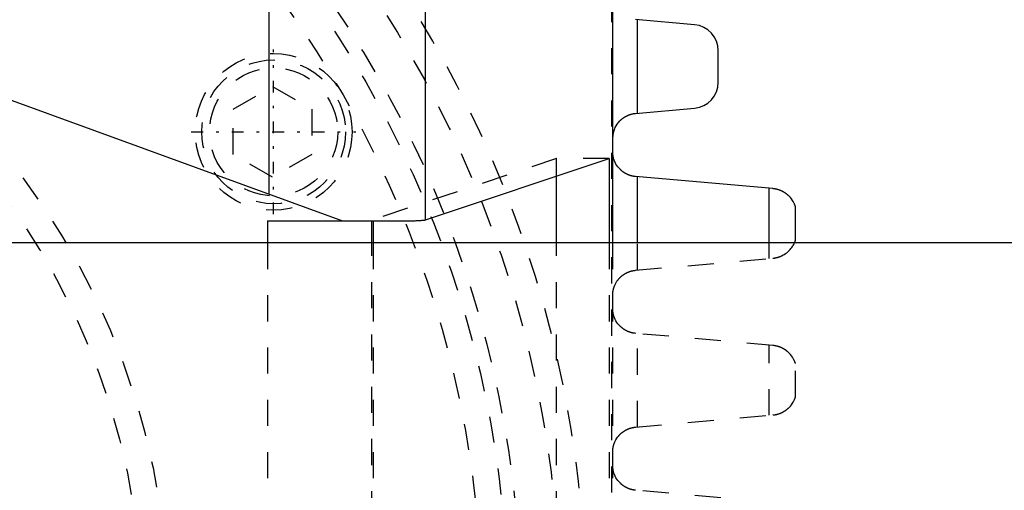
# Model space of a CAD drawing. Extents: x -392 to 140, y -100 to 100.
# Tile 8 of 11: x -198 to -160, y 5 to 23. Entities that reach past the tile are written whole.
import ezdxf

# ---------------------------------------------------------------- set-up
doc = ezdxf.new("R2010")
doc.units = 0
doc.linetypes.add('CENTER', pattern=[1.5, 0.45, -0.5, 0.05, -0.5])
doc.linetypes.add('DASHED', pattern=[2, 1, -1])
for name, color, linetype in [('AM_0', 7, 'CONTINUOUS'), ('AM_3', 7, 'DASHED'), ('AM_7', 7, 'CENTER')]:
    doc.layers.add(name, color=color, linetype=linetype)

msp = doc.modelspace()

# ---------------------------------------------------------------- linework, layer by layer
at = {"layer": 'AM_0', "color": 7, "linetype": 'CONTINUOUS'}
for p, q in [((-236.686, 33.793), (-185.329, 15.1)), ((-188.136, 33.653), (-188.136, 16.122)), ((-182.144, 15.133), (-182.144, 32)), ((-175, 27), (-175, 14.25)), ((-171.863, 22.596), (-174.113, 22.794)), ((-174.035, 19.213), (-174.035, 22.787)), ((-170.95, 20.4), (-170.95, 21.6)), ((-174.113, 19.206), (-171.863, 19.404)), ((-174.98, 17.608), (-174.98, 18.26)), ((-182.144, 15.133), (-175.123, 17.475)), ((-175.123, 17.475), (-175.123, 14.25)), ((-177.139, 14.25), (-177.139, 16.803)), ((-168.862, 16.326), (-174.114, 16.79)), ((-174.035, 14.25), (-174.035, 16.783)), ((-169, 14.25), (-169, 16.338)), ((-168, 14.351), (-168, 15.642)), ((-188.197, 15.1), (-182.559, 15.1)), ((-188.197, 15.1), (-188.197, 14.25)), ((-184.203, 14.25), (-184.203, 15.1)), ((-184.144, 15.1), (-184.144, 14.25)), ((-92.45, 14.25), (-220, 14.25))]:
    msp.add_line(p, q, dxfattribs=at)
for points in [[(-174.98, 18.26, 0), (-174.98, 18.267, 0), (-174.98, 18.281, 0), (-174.979, 18.295, 0), (-174.979, 18.302, 0), (-174.979, 18.309, 0), (-174.978, 18.323, 0), (-174.977, 18.336, 0), (-174.976, 18.349, 0), (-174.974, 18.362, 0), (-174.973, 18.375, 0), (-174.972, 18.381, 0), (-174.971, 18.387, 0), (-174.97, 18.4, 0), (-174.968, 18.412, 0), (-174.966, 18.425, 0), (-174.963, 18.437, 0), (-174.961, 18.449, 0), (-174.96, 18.455, 0), (-174.959, 18.461, 0), (-174.956, 18.473, 0), (-174.953, 18.484, 0), (-174.952, 18.49, 0), (-174.95, 18.496, 0), (-174.947, 18.508, 0), (-174.944, 18.519, 0), (-174.942, 18.525, 0), (-174.941, 18.531, 0), (-174.937, 18.542, 0), (-174.933, 18.554, 0), (-174.93, 18.565, 0), (-174.926, 18.576, 0), (-174.922, 18.588, 0), (-174.92, 18.593, 0), (-174.917, 18.599, 0), (-174.913, 18.61, 0), (-174.909, 18.621, 0), (-174.892, 18.66, 0), (-174.859, 18.725, 0), (-174.82, 18.787, 0), (-174.777, 18.847, 0), (-174.754, 18.875, 0), (-174.73, 18.903, 0), (-174.7, 18.934, 0), (-174.691, 18.942, 0), (-174.682, 18.951, 0), (-174.677, 18.955, 0), (-174.673, 18.96, 0), (-174.663, 18.968, 0), (-174.654, 18.976, 0), (-174.644, 18.985, 0), (-174.634, 18.993, 0), (-174.624, 19.001, 0), (-174.619, 19.005, 0), (-174.614, 19.009, 0), (-174.603, 19.018, 0), (-174.593, 19.025, 0), (-174.582, 19.033, 0), (-174.571, 19.041, 0), (-174.56, 19.049, 0), (-174.554, 19.052, 0), (-174.548, 19.056, 0), (-174.537, 19.063, 0), (-174.525, 19.071, 0), (-174.513, 19.078, 0), (-174.501, 19.085, 0), (-174.489, 19.092, 0), (-174.483, 19.095, 0), (-174.477, 19.098, 0), (-174.465, 19.105, 0), (-174.452, 19.111, 0), (-174.44, 19.117, 0), (-174.427, 19.123, 0), (-174.414, 19.129, 0), (-174.407, 19.132, 0), (-174.401, 19.135, 0), (-174.388, 19.14, 0), (-174.374, 19.145, 0), (-174.368, 19.148, 0), (-174.361, 19.151, 0), (-174.347, 19.155, 0), (-174.334, 19.16, 0), (-174.327, 19.162, 0), (-174.32, 19.165, 0), (-174.306, 19.169, 0), (-174.292, 19.173, 0), (-174.278, 19.177, 0), (-174.264, 19.181, 0), (-174.25, 19.184, 0), (-174.243, 19.186, 0), (-174.236, 19.187, 0), (-174.222, 19.19, 0), (-174.207, 19.193, 0), (-174.193, 19.196, 0), (-174.178, 19.198, 0), (-174.164, 19.201, 0), (-174.157, 19.202, 0), (-174.149, 19.202, 0), (-174.135, 19.204, 0), (-174.12, 19.206, 0), (-174.113, 19.206, 0)], [(-174.114, 16.79, 0), (-174.121, 16.79, 0), (-174.135, 16.792, 0), (-174.148, 16.793, 0), (-174.155, 16.794, 0), (-174.161, 16.795, 0), (-174.175, 16.797, 0), (-174.188, 16.799, 0), (-174.201, 16.801, 0), (-174.215, 16.804, 0), (-174.228, 16.807, 0), (-174.234, 16.808, 0), (-174.241, 16.809, 0), (-174.254, 16.813, 0), (-174.267, 16.816, 0), (-174.28, 16.819, 0), (-174.293, 16.823, 0), (-174.306, 16.827, 0), (-174.312, 16.828, 0), (-174.319, 16.83, 0), (-174.331, 16.835, 0), (-174.344, 16.839, 0), (-174.35, 16.841, 0), (-174.357, 16.843, 0), (-174.369, 16.848, 0), (-174.381, 16.853, 0), (-174.387, 16.855, 0), (-174.394, 16.858, 0), (-174.406, 16.863, 0), (-174.418, 16.868, 0), (-174.43, 16.873, 0), (-174.442, 16.879, 0), (-174.453, 16.884, 0), (-174.459, 16.887, 0), (-174.465, 16.89, 0), (-174.476, 16.896, 0), (-174.488, 16.902, 0), (-174.499, 16.908, 0), (-174.51, 16.915, 0), (-174.521, 16.921, 0), (-174.526, 16.924, 0), (-174.532, 16.928, 0), (-174.543, 16.934, 0), (-174.553, 16.941, 0), (-174.564, 16.948, 0), (-174.574, 16.955, 0), (-174.584, 16.962, 0), (-174.589, 16.966, 0), (-174.594, 16.969, 0), (-174.604, 16.976, 0), (-174.614, 16.984, 0), (-174.623, 16.991, 0), (-174.633, 16.999, 0), (-174.642, 17.006, 0), (-174.647, 17.01, 0), (-174.651, 17.014, 0), (-174.66, 17.022, 0), (-174.669, 17.029, 0), (-174.698, 17.057, 0), (-174.722, 17.081, 0), (-174.745, 17.106, 0), (-174.788, 17.158, 0), (-174.828, 17.212, 0), (-174.863, 17.269, 0), (-174.894, 17.327, 0), (-174.92, 17.387, 0), (-174.932, 17.418, 0), (-174.943, 17.448, 0), (-174.954, 17.484, 0), (-174.957, 17.495, 0), (-174.959, 17.505, 0), (-174.961, 17.511, 0), (-174.962, 17.516, 0), (-174.965, 17.526, 0), (-174.967, 17.537, 0), (-174.969, 17.548, 0), (-174.971, 17.558, 0), (-174.974, 17.569, 0), (-174.975, 17.575, 0), (-174.976, 17.58, 0), (-174.977, 17.591, 0), (-174.979, 17.602, 0), (-174.98, 17.608, 0)], [(-168, 15.642, 0), (-168, 15.642, 0), (-168, 15.643, 0), (-168.001, 15.644, 0), (-168.001, 15.645, 0), (-168.001, 15.646, 0), (-168.002, 15.649, 0), (-168.003, 15.651, 0), (-168.004, 15.655, 0), (-168.005, 15.658, 0), (-168.007, 15.663, 0), (-168.008, 15.665, 0), (-168.009, 15.667, 0), (-168.01, 15.672, 0), (-168.012, 15.677, 0), (-168.014, 15.682, 0), (-168.016, 15.688, 0), (-168.018, 15.694, 0), (-168.02, 15.697, 0), (-168.021, 15.7, 0), (-168.023, 15.706, 0), (-168.026, 15.712, 0), (-168.027, 15.716, 0), (-168.029, 15.719, 0), (-168.032, 15.726, 0), (-168.035, 15.733, 0), (-168.036, 15.736, 0), (-168.038, 15.74, 0), (-168.041, 15.747, 0), (-168.045, 15.754, 0), (-168.057, 15.781, 0), (-168.083, 15.829, 0), (-168.115, 15.879, 0), (-168.151, 15.931, 0), (-168.192, 15.983, 0), (-168.215, 16.008, 0), (-168.239, 16.033, 0), (-168.269, 16.062, 0), (-168.278, 16.07, 0), (-168.287, 16.078, 0), (-168.291, 16.082, 0), (-168.296, 16.086, 0), (-168.305, 16.094, 0), (-168.314, 16.102, 0), (-168.324, 16.11, 0), (-168.334, 16.117, 0), (-168.344, 16.125, 0), (-168.348, 16.129, 0), (-168.354, 16.133, 0), (-168.364, 16.14, 0), (-168.374, 16.147, 0), (-168.384, 16.155, 0), (-168.395, 16.162, 0), (-168.406, 16.169, 0), (-168.411, 16.172, 0), (-168.417, 16.176, 0), (-168.428, 16.183, 0), (-168.439, 16.189, 0), (-168.45, 16.196, 0), (-168.462, 16.203, 0), (-168.473, 16.209, 0), (-168.479, 16.212, 0), (-168.485, 16.216, 0), (-168.498, 16.222, 0), (-168.51, 16.228, 0), (-168.523, 16.234, 0), (-168.535, 16.24, 0), (-168.548, 16.246, 0), (-168.555, 16.249, 0), (-168.562, 16.251, 0), (-168.575, 16.257, 0), (-168.588, 16.262, 0), (-168.595, 16.265, 0), (-168.602, 16.268, 0), (-168.616, 16.273, 0), (-168.63, 16.277, 0), (-168.637, 16.28, 0), (-168.644, 16.282, 0), (-168.659, 16.287, 0), (-168.673, 16.291, 0), (-168.688, 16.295, 0), (-168.702, 16.299, 0), (-168.717, 16.302, 0), (-168.724, 16.304, 0), (-168.732, 16.306, 0), (-168.747, 16.309, 0), (-168.762, 16.312, 0), (-168.777, 16.315, 0), (-168.793, 16.318, 0), (-168.808, 16.32, 0), (-168.816, 16.321, 0), (-168.823, 16.322, 0), (-168.839, 16.324, 0), (-168.854, 16.325, 0), (-168.862, 16.326, 0)], [(-182.559, 15.1, 0), (-182.539, 15.101, 0), (-182.501, 15.103, 0), (-182.464, 15.105, 0), (-182.447, 15.105, 0), (-182.43, 15.106, 0), (-182.397, 15.108, 0), (-182.367, 15.11, 0), (-182.338, 15.112, 0), (-182.311, 15.114, 0), (-182.286, 15.116, 0), (-182.274, 15.117, 0), (-182.263, 15.117, 0), (-182.241, 15.119, 0), (-182.222, 15.121, 0), (-182.205, 15.123, 0), (-182.189, 15.125, 0), (-182.176, 15.127, 0), (-182.17, 15.128, 0), (-182.164, 15.129, 0), (-182.155, 15.131, 0), (-182.147, 15.133, 0), (-182.144, 15.133, 0)], [(-168.039, 14.251, 0), (-168.037, 14.255, 0), (-168.033, 14.264, 0), (-168.03, 14.272, 0), (-168.028, 14.276, 0), (-168.026, 14.28, 0), (-168.023, 14.288, 0), (-168.02, 14.295, 0), (-168.017, 14.303, 0), (-168.015, 14.309, 0), (-168.012, 14.316, 0), (-168.011, 14.319, 0), (-168.01, 14.322, 0), (-168.008, 14.328, 0), (-168.006, 14.333, 0), (-168.004, 14.338, 0), (-168.003, 14.342, 0), (-168.002, 14.345, 0), (-168.001, 14.347, 0), (-168.001, 14.348, 0), (-168, 14.35, 0), (-168, 14.351, 0), (-168, 14.351, 0)]]:
    msp.add_polyline3d(points, dxfattribs=at)
for centre, start, end in [((-171.95, 21.6), 0, 84.9855), ((-171.95, 20.4), 275.0145, 0)]:
    msp.add_arc(centre, 1, start, end, dxfattribs=at)
at = {"layer": 'AM_3', "color": 6, "linetype": 'DASHED'}
for p, q in [((-175.035, 23.7), (-175.035, -23.7)), ((-175.035, 23.7), (-175.035, -23.7)), ((-189.5, 19.366), (-188, 20.232)), ((-188, 20.232), (-186.5, 19.366)), ((-189.5, 17.634), (-189.5, 19.366)), ((-186.5, 19.366), (-186.5, 17.634)), ((-188, 16.768), (-189.5, 17.634)), ((-186.5, 17.634), (-188, 16.768)), ((-177.139, 17.475), (-184.26, 15.1)), ((-177.139, 16.803), (-177.139, 17.475)), ((-175.123, 17.475), (-177.139, 17.475)), ((-188.197, 14.25), (-188.197, -14.25)), ((-184.203, -14.25), (-184.203, 14.25)), ((-184.144, 14.25), (-184.144, -14.25)), ((-177.139, -14.25), (-177.139, 14.25)), ((-175.123, 14.25), (-175.123, -14.25)), ((-175, 14.25), (-175, -14.25)), ((-174.035, 13.21), (-174.035, 14.25)), ((-169, 13.655), (-169, 14.25)), ((-174.114, 13.203), (-168.862, 13.667)), ((-174.98, 11.608), (-174.98, 12.109)), ((-168.862, 10.326), (-174.114, 10.79)), ((-174.035, 7.21), (-174.035, 10.783)), ((-169, 7.655), (-169, 10.338)), ((-168, 8.351), (-168, 9.642)), ((-174.114, 7.203), (-168.862, 7.667)), ((-174.98, 5.608), (-174.98, 6.109)), ((-168.862, 4.326), (-174.114, 4.79))]:
    msp.add_line(p, q, dxfattribs=at)
for points in [[(-168.862, 13.667, 0), (-168.856, 13.667, 0), (-168.843, 13.669, 0), (-168.831, 13.67, 0), (-168.825, 13.671, 0), (-168.819, 13.672, 0), (-168.807, 13.673, 0), (-168.794, 13.675, 0), (-168.782, 13.677, 0), (-168.77, 13.679, 0), (-168.758, 13.682, 0), (-168.752, 13.683, 0), (-168.746, 13.684, 0), (-168.734, 13.687, 0), (-168.722, 13.689, 0), (-168.71, 13.692, 0), (-168.698, 13.695, 0), (-168.687, 13.698, 0), (-168.681, 13.7, 0), (-168.675, 13.702, 0), (-168.663, 13.705, 0), (-168.652, 13.708, 0), (-168.646, 13.71, 0), (-168.641, 13.712, 0), (-168.629, 13.716, 0), (-168.618, 13.72, 0), (-168.613, 13.722, 0), (-168.607, 13.724, 0), (-168.596, 13.728, 0), (-168.585, 13.732, 0), (-168.574, 13.736, 0), (-168.564, 13.741, 0), (-168.553, 13.745, 0), (-168.548, 13.747, 0), (-168.543, 13.75, 0), (-168.532, 13.754, 0), (-168.522, 13.759, 0), (-168.512, 13.764, 0), (-168.502, 13.769, 0), (-168.492, 13.774, 0), (-168.488, 13.776, 0), (-168.483, 13.779, 0), (-168.473, 13.784, 0), (-168.464, 13.789, 0), (-168.432, 13.808, 0), (-168.38, 13.841, 0), (-168.332, 13.877, 0), (-168.309, 13.895, 0), (-168.287, 13.914, 0), (-168.245, 13.954, 0), (-168.207, 13.994, 0), (-168.172, 14.035, 0), (-168.141, 14.076, 0), (-168.112, 14.117, 0), (-168.099, 14.137, 0), (-168.087, 14.157, 0), (-168.066, 14.196, 0), (-168.047, 14.233, 0), (-168.039, 14.251, 0)], [(-174.98, 12.109, 0), (-174.981, 12.116, 0), (-174.983, 12.129, 0), (-174.984, 12.143, 0), (-174.985, 12.15, 0), (-174.986, 12.157, 0), (-174.987, 12.172, 0), (-174.988, 12.186, 0), (-174.989, 12.201, 0), (-174.99, 12.217, 0), (-174.99, 12.232, 0), (-174.99, 12.24, 0), (-174.99, 12.249, 0), (-174.99, 12.265, 0), (-174.989, 12.28, 0), (-174.989, 12.295, 0), (-174.988, 12.31, 0), (-174.987, 12.325, 0), (-174.986, 12.332, 0), (-174.986, 12.339, 0), (-174.984, 12.353, 0), (-174.982, 12.367, 0), (-174.982, 12.374, 0), (-174.981, 12.381, 0), (-174.979, 12.394, 0), (-174.976, 12.408, 0), (-174.975, 12.414, 0), (-174.974, 12.421, 0), (-174.972, 12.434, 0), (-174.969, 12.447, 0), (-174.966, 12.46, 0), (-174.963, 12.473, 0), (-174.96, 12.486, 0), (-174.958, 12.492, 0), (-174.956, 12.498, 0), (-174.953, 12.511, 0), (-174.949, 12.524, 0), (-174.945, 12.536, 0), (-174.941, 12.548, 0), (-174.937, 12.561, 0), (-174.935, 12.567, 0), (-174.933, 12.573, 0), (-174.928, 12.586, 0), (-174.924, 12.598, 0), (-174.906, 12.64, 0), (-174.87, 12.712, 0), (-174.828, 12.781, 0), (-174.805, 12.814, 0), (-174.801, 12.82, 0), (-174.792, 12.83, 0), (-174.784, 12.841, 0), (-174.78, 12.846, 0), (-174.776, 12.852, 0), (-174.767, 12.862, 0), (-174.758, 12.873, 0), (-174.749, 12.883, 0), (-174.74, 12.893, 0), (-174.731, 12.903, 0), (-174.726, 12.908, 0), (-174.721, 12.913, 0), (-174.712, 12.923, 0), (-174.702, 12.932, 0), (-174.692, 12.942, 0), (-174.682, 12.952, 0), (-174.672, 12.961, 0), (-174.666, 12.966, 0), (-174.661, 12.97, 0), (-174.65, 12.98, 0), (-174.639, 12.989, 0), (-174.628, 12.998, 0), (-174.616, 13.007, 0), (-174.605, 13.016, 0), (-174.599, 13.02, 0), (-174.593, 13.025, 0), (-174.58, 13.034, 0), (-174.568, 13.042, 0), (-174.555, 13.05, 0), (-174.543, 13.059, 0), (-174.53, 13.067, 0), (-174.523, 13.071, 0), (-174.516, 13.075, 0), (-174.503, 13.082, 0), (-174.49, 13.09, 0), (-174.476, 13.097, 0), (-174.462, 13.104, 0), (-174.448, 13.111, 0), (-174.441, 13.115, 0), (-174.434, 13.118, 0), (-174.419, 13.125, 0), (-174.405, 13.131, 0), (-174.397, 13.134, 0), (-174.39, 13.137, 0), (-174.375, 13.143, 0), (-174.36, 13.149, 0), (-174.352, 13.151, 0), (-174.345, 13.154, 0), (-174.33, 13.159, 0), (-174.314, 13.164, 0), (-174.299, 13.169, 0), (-174.283, 13.173, 0), (-174.267, 13.177, 0), (-174.259, 13.179, 0), (-174.251, 13.181, 0), (-174.236, 13.185, 0), (-174.22, 13.188, 0), (-174.204, 13.191, 0), (-174.187, 13.194, 0), (-174.171, 13.197, 0), (-174.163, 13.198, 0), (-174.155, 13.199, 0), (-174.139, 13.201, 0), (-174.123, 13.203, 0), (-174.114, 13.203, 0)], [(-174.114, 10.79, 0), (-174.121, 10.79, 0), (-174.135, 10.792, 0), (-174.148, 10.793, 0), (-174.155, 10.794, 0), (-174.161, 10.795, 0), (-174.175, 10.797, 0), (-174.188, 10.799, 0), (-174.201, 10.801, 0), (-174.215, 10.804, 0), (-174.228, 10.807, 0), (-174.234, 10.808, 0), (-174.241, 10.809, 0), (-174.254, 10.813, 0), (-174.267, 10.816, 0), (-174.28, 10.819, 0), (-174.293, 10.823, 0), (-174.306, 10.827, 0), (-174.312, 10.828, 0), (-174.319, 10.83, 0), (-174.331, 10.835, 0), (-174.344, 10.839, 0), (-174.35, 10.841, 0), (-174.357, 10.843, 0), (-174.369, 10.848, 0), (-174.381, 10.853, 0), (-174.387, 10.855, 0), (-174.394, 10.858, 0), (-174.406, 10.863, 0), (-174.418, 10.868, 0), (-174.43, 10.873, 0), (-174.442, 10.879, 0), (-174.453, 10.884, 0), (-174.459, 10.887, 0), (-174.465, 10.89, 0), (-174.476, 10.896, 0), (-174.488, 10.902, 0), (-174.499, 10.908, 0), (-174.51, 10.915, 0), (-174.521, 10.921, 0), (-174.526, 10.924, 0), (-174.532, 10.928, 0), (-174.543, 10.934, 0), (-174.553, 10.941, 0), (-174.564, 10.948, 0), (-174.574, 10.955, 0), (-174.584, 10.962, 0), (-174.589, 10.966, 0), (-174.594, 10.969, 0), (-174.604, 10.976, 0), (-174.614, 10.984, 0), (-174.623, 10.991, 0), (-174.633, 10.999, 0), (-174.642, 11.006, 0), (-174.647, 11.01, 0), (-174.651, 11.014, 0), (-174.66, 11.022, 0), (-174.669, 11.029, 0), (-174.698, 11.057, 0), (-174.722, 11.081, 0), (-174.745, 11.106, 0), (-174.788, 11.158, 0), (-174.828, 11.212, 0), (-174.863, 11.269, 0), (-174.894, 11.327, 0), (-174.92, 11.387, 0), (-174.932, 11.418, 0), (-174.943, 11.448, 0), (-174.954, 11.484, 0), (-174.957, 11.495, 0), (-174.959, 11.505, 0), (-174.961, 11.511, 0), (-174.962, 11.516, 0), (-174.965, 11.526, 0), (-174.967, 11.537, 0), (-174.969, 11.548, 0), (-174.971, 11.558, 0), (-174.974, 11.569, 0), (-174.975, 11.575, 0), (-174.976, 11.58, 0), (-174.977, 11.591, 0), (-174.979, 11.602, 0), (-174.98, 11.608, 0)], [(-168, 9.642, 0), (-168, 9.642, 0), (-168, 9.643, 0), (-168.001, 9.644, 0), (-168.001, 9.645, 0), (-168.001, 9.646, 0), (-168.002, 9.649, 0), (-168.003, 9.651, 0), (-168.004, 9.655, 0), (-168.005, 9.658, 0), (-168.007, 9.663, 0), (-168.008, 9.665, 0), (-168.009, 9.667, 0), (-168.01, 9.672, 0), (-168.012, 9.677, 0), (-168.014, 9.682, 0), (-168.016, 9.688, 0), (-168.018, 9.694, 0), (-168.02, 9.697, 0), (-168.021, 9.7, 0), (-168.023, 9.706, 0), (-168.026, 9.712, 0), (-168.027, 9.716, 0), (-168.029, 9.719, 0), (-168.032, 9.726, 0), (-168.035, 9.733, 0), (-168.036, 9.736, 0), (-168.038, 9.74, 0), (-168.041, 9.747, 0), (-168.045, 9.754, 0), (-168.057, 9.781, 0), (-168.083, 9.829, 0), (-168.115, 9.879, 0), (-168.151, 9.931, 0), (-168.192, 9.983, 0), (-168.215, 10.008, 0), (-168.239, 10.033, 0), (-168.269, 10.062, 0), (-168.278, 10.07, 0), (-168.287, 10.078, 0), (-168.291, 10.082, 0), (-168.296, 10.086, 0), (-168.305, 10.094, 0), (-168.314, 10.102, 0), (-168.324, 10.11, 0), (-168.334, 10.117, 0), (-168.344, 10.125, 0), (-168.348, 10.129, 0), (-168.354, 10.133, 0), (-168.364, 10.14, 0), (-168.374, 10.147, 0), (-168.384, 10.155, 0), (-168.395, 10.162, 0), (-168.406, 10.169, 0), (-168.411, 10.172, 0), (-168.417, 10.176, 0), (-168.428, 10.183, 0), (-168.439, 10.189, 0), (-168.45, 10.196, 0), (-168.462, 10.203, 0), (-168.473, 10.209, 0), (-168.479, 10.212, 0), (-168.485, 10.216, 0), (-168.498, 10.222, 0), (-168.51, 10.228, 0), (-168.523, 10.234, 0), (-168.535, 10.24, 0), (-168.548, 10.246, 0), (-168.555, 10.249, 0), (-168.562, 10.251, 0), (-168.575, 10.257, 0), (-168.588, 10.262, 0), (-168.595, 10.265, 0), (-168.602, 10.268, 0), (-168.616, 10.273, 0), (-168.63, 10.277, 0), (-168.637, 10.28, 0), (-168.644, 10.282, 0), (-168.659, 10.287, 0), (-168.673, 10.291, 0), (-168.688, 10.295, 0), (-168.702, 10.299, 0), (-168.717, 10.302, 0), (-168.724, 10.304, 0), (-168.732, 10.306, 0), (-168.747, 10.309, 0), (-168.762, 10.312, 0), (-168.777, 10.315, 0), (-168.793, 10.318, 0), (-168.808, 10.32, 0), (-168.816, 10.321, 0), (-168.823, 10.322, 0), (-168.839, 10.324, 0), (-168.854, 10.325, 0), (-168.862, 10.326, 0)], [(-168.862, 7.667, 0), (-168.854, 7.668, 0), (-168.839, 7.669, 0), (-168.823, 7.671, 0), (-168.816, 7.672, 0), (-168.808, 7.673, 0), (-168.793, 7.675, 0), (-168.777, 7.678, 0), (-168.762, 7.681, 0), (-168.747, 7.684, 0), (-168.732, 7.687, 0), (-168.724, 7.689, 0), (-168.717, 7.691, 0), (-168.702, 7.694, 0), (-168.688, 7.698, 0), (-168.673, 7.702, 0), (-168.659, 7.706, 0), (-168.644, 7.711, 0), (-168.637, 7.713, 0), (-168.63, 7.716, 0), (-168.616, 7.72, 0), (-168.602, 7.725, 0), (-168.595, 7.728, 0), (-168.588, 7.731, 0), (-168.575, 7.736, 0), (-168.562, 7.742, 0), (-168.555, 7.744, 0), (-168.548, 7.747, 0), (-168.535, 7.753, 0), (-168.523, 7.759, 0), (-168.51, 7.765, 0), (-168.498, 7.771, 0), (-168.485, 7.777, 0), (-168.479, 7.781, 0), (-168.473, 7.784, 0), (-168.462, 7.79, 0), (-168.45, 7.797, 0), (-168.439, 7.804, 0), (-168.428, 7.81, 0), (-168.417, 7.817, 0), (-168.411, 7.821, 0), (-168.406, 7.824, 0), (-168.395, 7.831, 0), (-168.384, 7.838, 0), (-168.374, 7.846, 0), (-168.364, 7.853, 0), (-168.354, 7.86, 0), (-168.348, 7.864, 0), (-168.344, 7.868, 0), (-168.334, 7.876, 0), (-168.324, 7.883, 0), (-168.314, 7.891, 0), (-168.305, 7.899, 0), (-168.296, 7.907, 0), (-168.291, 7.911, 0), (-168.287, 7.915, 0), (-168.278, 7.923, 0), (-168.269, 7.931, 0), (-168.239, 7.96, 0), (-168.215, 7.985, 0), (-168.192, 8.01, 0), (-168.151, 8.062, 0), (-168.115, 8.114, 0), (-168.083, 8.164, 0), (-168.057, 8.212, 0), (-168.045, 8.239, 0), (-168.041, 8.246, 0), (-168.038, 8.253, 0), (-168.036, 8.257, 0), (-168.035, 8.26, 0), (-168.032, 8.267, 0), (-168.029, 8.274, 0), (-168.027, 8.277, 0), (-168.026, 8.281, 0), (-168.023, 8.287, 0), (-168.021, 8.293, 0), (-168.02, 8.296, 0), (-168.018, 8.299, 0), (-168.016, 8.305, 0), (-168.014, 8.311, 0), (-168.012, 8.316, 0), (-168.01, 8.321, 0), (-168.009, 8.326, 0), (-168.008, 8.328, 0), (-168.007, 8.33, 0), (-168.005, 8.335, 0), (-168.004, 8.338, 0), (-168.003, 8.342, 0), (-168.002, 8.344, 0), (-168.001, 8.347, 0), (-168.001, 8.348, 0), (-168.001, 8.349, 0), (-168, 8.35, 0), (-168, 8.351, 0), (-168, 8.351, 0)], [(-174.98, 6.109, 0), (-174.981, 6.116, 0), (-174.983, 6.129, 0), (-174.984, 6.143, 0), (-174.985, 6.15, 0), (-174.986, 6.157, 0), (-174.987, 6.172, 0), (-174.988, 6.186, 0), (-174.989, 6.201, 0), (-174.99, 6.217, 0), (-174.99, 6.232, 0), (-174.99, 6.24, 0), (-174.99, 6.249, 0), (-174.99, 6.265, 0), (-174.989, 6.28, 0), (-174.989, 6.295, 0), (-174.988, 6.31, 0), (-174.987, 6.325, 0), (-174.986, 6.332, 0), (-174.986, 6.339, 0), (-174.984, 6.353, 0), (-174.982, 6.367, 0), (-174.982, 6.374, 0), (-174.981, 6.381, 0), (-174.979, 6.394, 0), (-174.976, 6.408, 0), (-174.975, 6.414, 0), (-174.974, 6.421, 0), (-174.972, 6.434, 0), (-174.969, 6.447, 0), (-174.966, 6.46, 0), (-174.963, 6.473, 0), (-174.96, 6.486, 0), (-174.958, 6.492, 0), (-174.956, 6.498, 0), (-174.953, 6.511, 0), (-174.949, 6.524, 0), (-174.945, 6.536, 0), (-174.941, 6.548, 0), (-174.937, 6.561, 0), (-174.935, 6.567, 0), (-174.933, 6.573, 0), (-174.928, 6.586, 0), (-174.924, 6.598, 0), (-174.906, 6.64, 0), (-174.87, 6.712, 0), (-174.828, 6.781, 0), (-174.805, 6.814, 0), (-174.801, 6.82, 0), (-174.792, 6.83, 0), (-174.784, 6.841, 0), (-174.78, 6.846, 0), (-174.776, 6.852, 0), (-174.767, 6.862, 0), (-174.758, 6.873, 0), (-174.749, 6.883, 0), (-174.74, 6.893, 0), (-174.731, 6.903, 0), (-174.726, 6.908, 0), (-174.721, 6.913, 0), (-174.712, 6.923, 0), (-174.702, 6.932, 0), (-174.692, 6.942, 0), (-174.682, 6.952, 0), (-174.672, 6.961, 0), (-174.666, 6.966, 0), (-174.661, 6.97, 0), (-174.65, 6.98, 0), (-174.639, 6.989, 0), (-174.628, 6.998, 0), (-174.616, 7.007, 0), (-174.605, 7.016, 0), (-174.599, 7.021, 0), (-174.593, 7.025, 0), (-174.58, 7.034, 0), (-174.568, 7.042, 0), (-174.555, 7.05, 0), (-174.543, 7.059, 0), (-174.53, 7.067, 0), (-174.523, 7.071, 0), (-174.516, 7.075, 0), (-174.503, 7.082, 0), (-174.49, 7.09, 0), (-174.476, 7.097, 0), (-174.462, 7.104, 0), (-174.448, 7.111, 0), (-174.441, 7.115, 0), (-174.434, 7.118, 0), (-174.419, 7.125, 0), (-174.405, 7.131, 0), (-174.397, 7.134, 0), (-174.39, 7.137, 0), (-174.375, 7.143, 0), (-174.36, 7.149, 0), (-174.352, 7.151, 0), (-174.345, 7.154, 0), (-174.329, 7.159, 0), (-174.314, 7.164, 0), (-174.299, 7.169, 0), (-174.283, 7.173, 0), (-174.267, 7.177, 0), (-174.259, 7.179, 0), (-174.251, 7.181, 0), (-174.236, 7.185, 0), (-174.22, 7.188, 0), (-174.204, 7.191, 0), (-174.187, 7.194, 0), (-174.171, 7.197, 0), (-174.163, 7.198, 0), (-174.155, 7.199, 0), (-174.139, 7.201, 0), (-174.123, 7.203, 0), (-174.114, 7.203, 0)], [(-174.114, 4.79, 0), (-174.121, 4.79, 0), (-174.135, 4.792, 0), (-174.148, 4.793, 0), (-174.155, 4.794, 0), (-174.161, 4.795, 0), (-174.175, 4.797, 0), (-174.188, 4.799, 0), (-174.201, 4.801, 0), (-174.215, 4.804, 0), (-174.228, 4.807, 0), (-174.234, 4.808, 0), (-174.241, 4.809, 0), (-174.254, 4.813, 0), (-174.267, 4.816, 0), (-174.28, 4.819, 0), (-174.293, 4.823, 0), (-174.306, 4.827, 0), (-174.312, 4.828, 0), (-174.319, 4.83, 0), (-174.331, 4.835, 0), (-174.344, 4.839, 0), (-174.35, 4.841, 0), (-174.357, 4.843, 0), (-174.369, 4.848, 0), (-174.381, 4.853, 0), (-174.387, 4.855, 0), (-174.394, 4.858, 0), (-174.406, 4.863, 0), (-174.418, 4.868, 0), (-174.43, 4.873, 0), (-174.442, 4.879, 0), (-174.453, 4.884, 0), (-174.459, 4.887, 0), (-174.465, 4.89, 0), (-174.476, 4.896, 0), (-174.488, 4.902, 0), (-174.499, 4.908, 0), (-174.51, 4.915, 0), (-174.521, 4.921, 0), (-174.526, 4.924, 0), (-174.532, 4.928, 0), (-174.543, 4.934, 0), (-174.553, 4.941, 0), (-174.564, 4.948, 0), (-174.574, 4.955, 0), (-174.584, 4.962, 0), (-174.589, 4.966, 0), (-174.594, 4.969, 0), (-174.604, 4.976, 0), (-174.614, 4.984, 0), (-174.623, 4.991, 0), (-174.633, 4.999, 0), (-174.642, 5.006, 0), (-174.647, 5.01, 0), (-174.651, 5.014, 0), (-174.66, 5.022, 0), (-174.669, 5.029, 0), (-174.698, 5.057, 0), (-174.722, 5.081, 0), (-174.745, 5.106, 0), (-174.788, 5.158, 0), (-174.828, 5.212, 0), (-174.863, 5.269, 0), (-174.894, 5.327, 0), (-174.92, 5.387, 0), (-174.932, 5.418, 0), (-174.943, 5.448, 0), (-174.954, 5.484, 0), (-174.957, 5.495, 0), (-174.959, 5.505, 0), (-174.961, 5.511, 0), (-174.962, 5.516, 0), (-174.965, 5.526, 0), (-174.967, 5.537, 0), (-174.969, 5.548, 0), (-174.971, 5.558, 0), (-174.974, 5.569, 0), (-174.975, 5.575, 0), (-174.976, 5.58, 0), (-174.977, 5.591, 0), (-174.979, 5.602, 0), (-174.98, 5.608, 0)]]:
    msp.add_polyline3d(points, dxfattribs=at)
for centre, radius in [((-220, 0), 43), ((-220, 0), 41.5), ((-220, 0), 41), ((-220, 0), 40), ((-220, 0), 28), ((-220, 0), 27), ((-187.957, 18.5), 3), ((-187.957, 18.5), 2.75), ((-187.957, 18.5), 2.45)]:
    msp.add_circle(centre, radius, dxfattribs=at)
msp.add_arc((-220, 0), 44, 194.4775, 165.5225, dxfattribs=at)
at = {"layer": 'AM_7', "color": 4, "linetype": 'CENTER'}
for p, q in [((-187.957, 15.35), (-187.957, 21.65)), ((-191.107, 18.5), (-184.807, 18.5))]:
    msp.add_line(p, q, dxfattribs=at)

doc.saveas('drawing.dxf')
